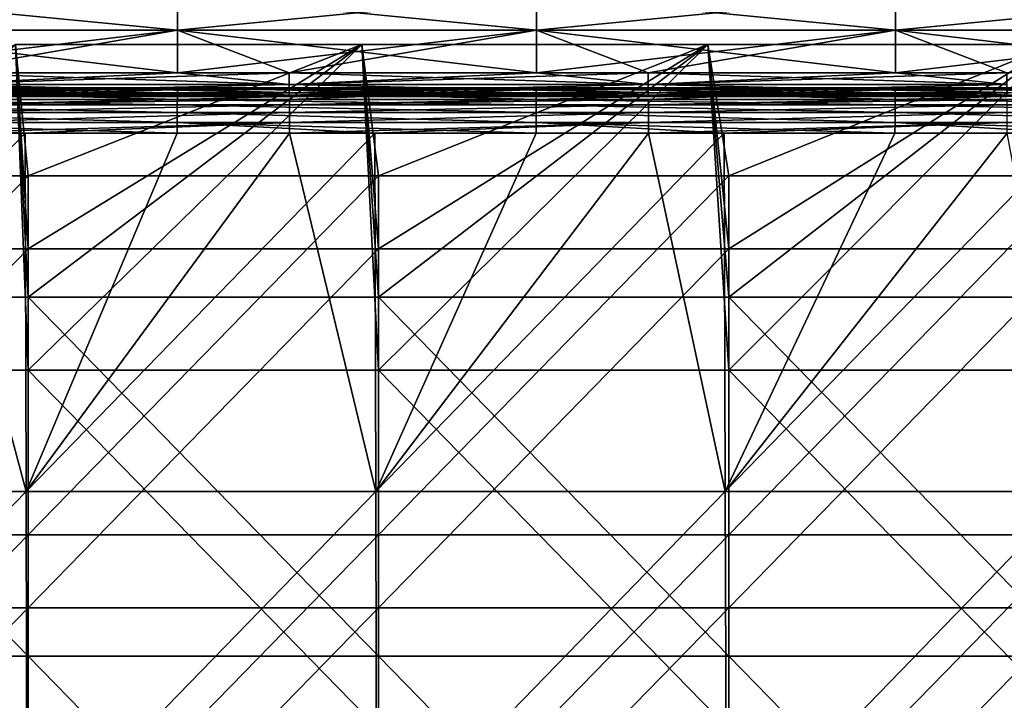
# Model space of a CAD drawing. Header units: millimetres. Extents: x -125 to 125, y -5 to 106.
# Tile 157 of 206: x 29 to 56, y 24 to 43. Entities that reach past the tile are written whole.
import ezdxf

# ---------------------------------------------------------------- set-up
doc = ezdxf.new("R2010")
doc.units = ezdxf.units.MM
doc.header["$LTSCALE"] = 65.185185
for name, color, linetype in [('107', 7, 'CONTINUOUS'), ('109', 7, 'CONTINUOUS'), ('110', 7, 'CONTINUOUS'), ('111', 7, 'CONTINUOUS'), ('112', 7, 'CONTINUOUS'), ('113', 7, 'CONTINUOUS'), ('114', 7, 'CONTINUOUS'), ('134', 7, 'CONTINUOUS'), ('135', 7, 'CONTINUOUS'), ('136', 7, 'CONTINUOUS'), ('244', 7, 'CONTINUOUS'), ('248', 7, 'CONTINUOUS'), ('250', 7, 'CONTINUOUS'), ('254', 7, 'CONTINUOUS'), ('275', 7, 'CONTINUOUS'), ('276', 7, 'CONTINUOUS')]:
    doc.layers.add(name, color=color, linetype=linetype)

msp = doc.modelspace()

# ---------------------------------------------------------------- linework, layer by layer
at = {"layer": '107', "linetype": 'CONTINUOUS'}
for points in [[(23.086, 40.128, -49.476), (23.088, 40.344, -49.271), (32.936, 40.128, -49.476), (23.086, 40.128, -49.476)], [(23.088, 40.344, -49.271), (23.09, 40.491, -49.011), (32.938, 40.344, -49.271), (23.088, 40.344, -49.271)], [(32.936, 40.128, -49.476), (23.088, 40.344, -49.271), (32.938, 40.344, -49.271), (32.936, 40.128, -49.476)], [(23.09, 40.491, -49.011), (32.94, 40.491, -49.011), (32.938, 40.344, -49.271), (23.09, 40.491, -49.011)], [(32.936, 40.128, -49.476), (32.938, 40.344, -49.271), (42.786, 40.128, -49.476), (32.936, 40.128, -49.476)], [(32.938, 40.344, -49.271), (32.94, 40.491, -49.011), (42.788, 40.344, -49.271), (32.938, 40.344, -49.271)], [(42.786, 40.128, -49.476), (32.938, 40.344, -49.271), (42.788, 40.344, -49.271), (42.786, 40.128, -49.476)], [(32.94, 40.491, -49.011), (42.79, 40.491, -49.011), (42.788, 40.344, -49.271), (32.94, 40.491, -49.011)], [(42.786, 40.128, -49.476), (42.788, 40.344, -49.271), (52.636, 40.128, -49.476), (42.786, 40.128, -49.476)], [(42.788, 40.344, -49.271), (42.79, 40.491, -49.011), (52.638, 40.344, -49.271), (42.788, 40.344, -49.271)], [(52.636, 40.128, -49.476), (42.788, 40.344, -49.271), (52.638, 40.344, -49.271), (52.636, 40.128, -49.476)], [(42.79, 40.491, -49.011), (52.64, 40.491, -49.011), (52.638, 40.344, -49.271), (42.79, 40.491, -49.011)], [(52.636, 40.128, -49.476), (52.638, 40.344, -49.271), (62.485, 40.128, -49.476), (52.636, 40.128, -49.476)], [(52.638, 40.344, -49.271), (52.64, 40.491, -49.011), (62.487, 40.344, -49.271), (52.638, 40.344, -49.271)], [(62.485, 40.128, -49.476), (52.638, 40.344, -49.271), (62.487, 40.344, -49.271), (62.485, 40.128, -49.476)], [(52.64, 40.491, -49.011), (62.489, 40.491, -49.011), (62.487, 40.344, -49.271), (52.64, 40.491, -49.011)], [(23.084, 39.86, -49.608), (23.086, 40.128, -49.476), (32.934, 39.86, -49.608), (23.084, 39.86, -49.608)], [(32.934, 39.86, -49.608), (23.086, 40.128, -49.476), (32.936, 40.128, -49.476), (32.934, 39.86, -49.608)], [(32.934, 39.86, -49.608), (32.936, 40.128, -49.476), (42.784, 39.86, -49.608), (32.934, 39.86, -49.608)], [(42.784, 39.86, -49.608), (32.936, 40.128, -49.476), (42.786, 40.128, -49.476), (42.784, 39.86, -49.608)], [(42.784, 39.86, -49.608), (42.786, 40.128, -49.476), (52.634, 39.86, -49.608), (42.784, 39.86, -49.608)], [(52.634, 39.86, -49.608), (42.786, 40.128, -49.476), (52.636, 40.128, -49.476), (52.634, 39.86, -49.608)], [(52.634, 39.86, -49.608), (52.636, 40.128, -49.476), (62.483, 39.86, -49.608), (52.634, 39.86, -49.608)], [(62.483, 39.86, -49.608), (52.636, 40.128, -49.476), (62.485, 40.128, -49.476), (62.483, 39.86, -49.608)], [(23.082, 39.565, -49.655), (23.084, 39.86, -49.608), (28.766, 39.565, -49.655), (23.082, 39.565, -49.655)], [(32.932, 39.565, -49.655), (23.084, 39.86, -49.608), (32.934, 39.86, -49.608), (32.932, 39.565, -49.655)], [(28.766, 39.565, -49.655), (23.084, 39.86, -49.608), (32.932, 39.565, -49.655), (28.766, 39.565, -49.655)], [(32.932, 39.565, -49.655), (32.934, 39.86, -49.608), (38.355, 39.565, -49.655), (32.932, 39.565, -49.655)], [(38.355, 39.565, -49.655), (32.934, 39.86, -49.608), (42.782, 39.565, -49.655), (38.355, 39.565, -49.655)], [(42.782, 39.565, -49.655), (32.934, 39.86, -49.608), (42.784, 39.86, -49.608), (42.782, 39.565, -49.655)], [(42.782, 39.565, -49.655), (42.784, 39.86, -49.608), (47.944, 39.565, -49.655), (42.782, 39.565, -49.655)], [(47.944, 39.565, -49.655), (42.784, 39.86, -49.608), (52.631, 39.565, -49.655), (47.944, 39.565, -49.655)], [(52.631, 39.565, -49.655), (42.784, 39.86, -49.608), (52.634, 39.86, -49.608), (52.631, 39.565, -49.655)], [(52.631, 39.565, -49.655), (52.634, 39.86, -49.608), (57.533, 39.565, -49.655), (52.631, 39.565, -49.655)], [(57.533, 39.565, -49.655), (52.634, 39.86, -49.608), (62.481, 39.565, -49.655), (57.533, 39.565, -49.655)], [(62.481, 39.565, -49.655), (52.634, 39.86, -49.608), (62.483, 39.86, -49.608), (62.481, 39.565, -49.655)]]:
    msp.add_3dface(points, dxfattribs=at)
at = {"layer": '109', "linetype": 'CONTINUOUS'}
for points in [[(19.191, 29.726, -49.741), (28.766, 39.565, -49.655), (28.786, 29.726, -49.741), (19.191, 29.726, -49.741)], [(23.082, 39.565, -49.655), (28.766, 39.565, -49.655), (19.191, 29.726, -49.741), (23.082, 39.565, -49.655)], [(28.766, 39.565, -49.655), (32.932, 39.565, -49.655), (28.786, 29.726, -49.741), (28.766, 39.565, -49.655)], [(28.786, 29.726, -49.741), (38.355, 39.565, -49.655), (38.382, 29.726, -49.741), (28.786, 29.726, -49.741)], [(32.932, 39.565, -49.655), (38.355, 39.565, -49.655), (28.786, 29.726, -49.741), (32.932, 39.565, -49.655)], [(38.355, 39.565, -49.655), (42.782, 39.565, -49.655), (38.382, 29.726, -49.741), (38.355, 39.565, -49.655)], [(38.382, 29.726, -49.741), (47.944, 39.565, -49.655), (47.977, 29.726, -49.741), (38.382, 29.726, -49.741)], [(42.782, 39.565, -49.655), (47.944, 39.565, -49.655), (38.382, 29.726, -49.741), (42.782, 39.565, -49.655)], [(47.944, 39.565, -49.655), (52.631, 39.565, -49.655), (47.977, 29.726, -49.741), (47.944, 39.565, -49.655)], [(47.977, 29.726, -49.741), (57.533, 39.565, -49.655), (57.573, 29.726, -49.741), (47.977, 29.726, -49.741)], [(52.631, 39.565, -49.655), (57.533, 39.565, -49.655), (47.977, 29.726, -49.741), (52.631, 39.565, -49.655)], [(19.191, 29.726, -49.741), (28.786, 29.726, -49.741), (19.204, 19.876, -49.827), (19.191, 29.726, -49.741)], [(28.786, 29.726, -49.741), (28.806, 19.876, -49.827), (19.204, 19.876, -49.827), (28.786, 29.726, -49.741)], [(28.786, 29.726, -49.741), (38.382, 29.726, -49.741), (28.806, 19.876, -49.827), (28.786, 29.726, -49.741)], [(38.382, 29.726, -49.741), (38.408, 19.876, -49.827), (28.806, 19.876, -49.827), (38.382, 29.726, -49.741)], [(38.382, 29.726, -49.741), (47.977, 29.726, -49.741), (38.408, 19.876, -49.827), (38.382, 29.726, -49.741)], [(47.977, 29.726, -49.741), (48.01, 19.876, -49.827), (38.408, 19.876, -49.827), (47.977, 29.726, -49.741)], [(47.977, 29.726, -49.741), (57.573, 29.726, -49.741), (48.01, 19.876, -49.827), (47.977, 29.726, -49.741)], [(57.573, 29.726, -49.741), (57.612, 19.876, -49.827), (48.01, 19.876, -49.827), (57.573, 29.726, -49.741)]]:
    msp.add_3dface(points, dxfattribs=at)
at = {"layer": '110', "linetype": 'CONTINUOUS'}
for points in [[(19.191, 29.726, 49.741), (28.786, 29.726, 49.741), (26.167, 39.565, 49.655), (19.191, 29.726, 49.741)], [(26.167, 39.565, 49.655), (28.786, 29.726, 49.741), (28.766, 39.565, 49.655), (26.167, 39.565, 49.655)], [(28.766, 39.565, 49.655), (28.786, 29.726, 49.741), (36.017, 39.565, 49.655), (28.766, 39.565, 49.655)], [(28.786, 29.726, 49.741), (38.382, 29.726, 49.741), (36.017, 39.565, 49.655), (28.786, 29.726, 49.741)], [(36.017, 39.565, 49.655), (38.382, 29.726, 49.741), (38.355, 39.565, 49.655), (36.017, 39.565, 49.655)], [(38.355, 39.565, 49.655), (38.382, 29.726, 49.741), (45.866, 39.565, 49.655), (38.355, 39.565, 49.655)], [(38.382, 29.726, 49.741), (47.977, 29.726, 49.741), (45.866, 39.565, 49.655), (38.382, 29.726, 49.741)], [(45.866, 39.565, 49.655), (47.977, 29.726, 49.741), (47.944, 39.565, 49.655), (45.866, 39.565, 49.655)], [(47.944, 39.565, 49.655), (47.977, 29.726, 49.741), (55.716, 39.565, 49.655), (47.944, 39.565, 49.655)], [(47.977, 29.726, 49.741), (57.573, 29.726, 49.741), (55.716, 39.565, 49.655), (47.977, 29.726, 49.741)], [(28.786, 29.726, 49.741), (19.191, 29.726, 49.741), (19.204, 19.876, 49.827), (28.786, 29.726, 49.741)], [(28.786, 29.726, 49.741), (19.204, 19.876, 49.827), (28.806, 19.876, 49.827), (28.786, 29.726, 49.741)], [(38.382, 29.726, 49.741), (28.786, 29.726, 49.741), (28.806, 19.876, 49.827), (38.382, 29.726, 49.741)], [(38.382, 29.726, 49.741), (28.806, 19.876, 49.827), (38.408, 19.876, 49.827), (38.382, 29.726, 49.741)], [(47.977, 29.726, 49.741), (38.382, 29.726, 49.741), (38.408, 19.876, 49.827), (47.977, 29.726, 49.741)], [(47.977, 29.726, 49.741), (38.408, 19.876, 49.827), (48.01, 19.876, 49.827), (47.977, 29.726, 49.741)], [(57.573, 29.726, 49.741), (47.977, 29.726, 49.741), (48.01, 19.876, 49.827), (57.573, 29.726, 49.741)], [(57.573, 29.726, 49.741), (48.01, 19.876, 49.827), (57.612, 19.876, 49.827), (57.573, 29.726, 49.741)]]:
    msp.add_3dface(points, dxfattribs=at)
at = {"layer": '111', "linetype": 'CONTINUOUS'}
for points in [[(26.167, 40.344, 49.271), (32.94, 40.491, 49.011), (26.167, 40.491, 49.011), (26.167, 40.344, 49.271)], [(36.017, 40.491, 49.011), (32.94, 40.491, 49.011), (26.167, 40.344, 49.271), (36.017, 40.491, 49.011)], [(36.017, 40.344, 49.271), (36.017, 40.491, 49.011), (26.167, 40.344, 49.271), (36.017, 40.344, 49.271)], [(26.167, 40.128, 49.476), (36.017, 40.344, 49.271), (26.167, 40.344, 49.271), (26.167, 40.128, 49.476)], [(36.017, 40.128, 49.476), (36.017, 40.344, 49.271), (26.167, 40.128, 49.476), (36.017, 40.128, 49.476)], [(36.017, 40.344, 49.271), (42.79, 40.491, 49.011), (36.017, 40.491, 49.011), (36.017, 40.344, 49.271)], [(45.866, 40.491, 49.011), (42.79, 40.491, 49.011), (36.017, 40.344, 49.271), (45.866, 40.491, 49.011)], [(45.866, 40.344, 49.271), (45.866, 40.491, 49.011), (36.017, 40.344, 49.271), (45.866, 40.344, 49.271)], [(36.017, 40.128, 49.476), (45.866, 40.344, 49.271), (36.017, 40.344, 49.271), (36.017, 40.128, 49.476)], [(45.866, 40.128, 49.476), (45.866, 40.344, 49.271), (36.017, 40.128, 49.476), (45.866, 40.128, 49.476)], [(45.866, 40.344, 49.271), (52.64, 40.491, 49.011), (45.866, 40.491, 49.011), (45.866, 40.344, 49.271)], [(55.716, 40.491, 49.011), (52.64, 40.491, 49.011), (45.866, 40.344, 49.271), (55.716, 40.491, 49.011)], [(55.716, 40.344, 49.271), (55.716, 40.491, 49.011), (45.866, 40.344, 49.271), (55.716, 40.344, 49.271)], [(45.866, 40.128, 49.476), (55.716, 40.344, 49.271), (45.866, 40.344, 49.271), (45.866, 40.128, 49.476)], [(55.716, 40.128, 49.476), (55.716, 40.344, 49.271), (45.866, 40.128, 49.476), (55.716, 40.128, 49.476)], [(36.017, 39.86, 49.608), (36.017, 40.128, 49.476), (26.167, 39.86, 49.608), (36.017, 39.86, 49.608)], [(26.167, 39.86, 49.608), (36.017, 40.128, 49.476), (26.167, 40.128, 49.476), (26.167, 39.86, 49.608)], [(45.866, 39.86, 49.608), (45.866, 40.128, 49.476), (36.017, 39.86, 49.608), (45.866, 39.86, 49.608)], [(36.017, 39.86, 49.608), (45.866, 40.128, 49.476), (36.017, 40.128, 49.476), (36.017, 39.86, 49.608)], [(45.866, 39.86, 49.608), (55.716, 40.128, 49.476), (45.866, 40.128, 49.476), (45.866, 39.86, 49.608)], [(55.716, 39.86, 49.608), (55.716, 40.128, 49.476), (45.866, 39.86, 49.608), (55.716, 39.86, 49.608)], [(26.167, 39.565, 49.655), (28.766, 39.565, 49.655), (36.017, 39.86, 49.608), (26.167, 39.565, 49.655)], [(26.167, 39.565, 49.655), (36.017, 39.86, 49.608), (26.167, 39.86, 49.608), (26.167, 39.565, 49.655)], [(28.766, 39.565, 49.655), (36.017, 39.565, 49.655), (36.017, 39.86, 49.608), (28.766, 39.565, 49.655)], [(36.017, 39.565, 49.655), (38.355, 39.565, 49.655), (45.866, 39.86, 49.608), (36.017, 39.565, 49.655)], [(36.017, 39.565, 49.655), (45.866, 39.86, 49.608), (36.017, 39.86, 49.608), (36.017, 39.565, 49.655)], [(38.355, 39.565, 49.655), (45.866, 39.565, 49.655), (45.866, 39.86, 49.608), (38.355, 39.565, 49.655)], [(45.866, 39.565, 49.655), (47.944, 39.565, 49.655), (55.716, 39.86, 49.608), (45.866, 39.565, 49.655)], [(45.866, 39.565, 49.655), (55.716, 39.86, 49.608), (45.866, 39.86, 49.608), (45.866, 39.565, 49.655)], [(47.944, 39.565, 49.655), (55.716, 39.565, 49.655), (55.716, 39.86, 49.608), (47.944, 39.565, 49.655)]]:
    msp.add_3dface(points, dxfattribs=at)
at = {"layer": '112', "linetype": 'CONTINUOUS'}
for points in [[(23.09, 40.805, 46.867), (32.94, 40.608, 45.796), (26.158, 40.608, 45.796), (23.09, 40.805, 46.867)], [(23.09, 40.766, 47.956), (32.94, 40.805, 46.867), (23.09, 40.805, 46.867), (23.09, 40.766, 47.956)], [(32.94, 40.805, 46.867), (32.94, 40.608, 45.796), (23.09, 40.805, 46.867), (32.94, 40.805, 46.867)], [(32.94, 40.766, 47.956), (32.94, 40.805, 46.867), (23.09, 40.766, 47.956), (32.94, 40.766, 47.956)], [(42.79, 40.805, 46.867), (42.79, 40.608, 45.796), (32.94, 40.805, 46.867), (42.79, 40.805, 46.867)], [(32.94, 40.766, 47.956), (42.79, 40.805, 46.867), (32.94, 40.805, 46.867), (32.94, 40.766, 47.956)], [(32.94, 40.805, 46.867), (42.79, 40.608, 45.796), (36.008, 40.608, 45.796), (32.94, 40.805, 46.867)], [(32.94, 40.608, 45.796), (32.94, 40.805, 46.867), (36.008, 40.608, 45.796), (32.94, 40.608, 45.796)], [(42.79, 40.766, 47.956), (42.79, 40.805, 46.867), (32.94, 40.766, 47.956), (42.79, 40.766, 47.956)], [(42.79, 40.608, 45.796), (42.79, 40.805, 46.867), (45.858, 40.608, 45.796), (42.79, 40.608, 45.796)], [(52.64, 40.766, 47.956), (52.64, 40.805, 46.867), (42.79, 40.766, 47.956), (52.64, 40.766, 47.956)], [(42.79, 40.805, 46.867), (52.64, 40.608, 45.796), (45.858, 40.608, 45.796), (42.79, 40.805, 46.867)], [(42.79, 40.766, 47.956), (52.64, 40.805, 46.867), (42.79, 40.805, 46.867), (42.79, 40.766, 47.956)], [(52.64, 40.805, 46.867), (52.64, 40.608, 45.796), (42.79, 40.805, 46.867), (52.64, 40.805, 46.867)], [(52.64, 40.805, 46.867), (62.489, 40.608, 45.796), (55.707, 40.608, 45.796), (52.64, 40.805, 46.867)], [(52.64, 40.766, 47.956), (62.489, 40.805, 46.867), (52.64, 40.805, 46.867), (52.64, 40.766, 47.956)], [(62.489, 40.805, 46.867), (62.489, 40.608, 45.796), (52.64, 40.805, 46.867), (62.489, 40.805, 46.867)], [(62.489, 40.766, 47.956), (62.489, 40.805, 46.867), (52.64, 40.766, 47.956), (62.489, 40.766, 47.956)], [(52.64, 40.608, 45.796), (52.64, 40.805, 46.867), (55.707, 40.608, 45.796), (52.64, 40.608, 45.796)], [(23.09, 40.491, 49.011), (32.94, 40.766, 47.956), (23.09, 40.766, 47.956), (23.09, 40.491, 49.011)], [(23.09, 40.491, 49.011), (26.167, 40.491, 49.011), (32.94, 40.766, 47.956), (23.09, 40.491, 49.011)], [(26.167, 40.491, 49.011), (32.94, 40.491, 49.011), (32.94, 40.766, 47.956), (26.167, 40.491, 49.011)], [(32.94, 40.491, 49.011), (36.017, 40.491, 49.011), (42.79, 40.766, 47.956), (32.94, 40.491, 49.011)], [(32.94, 40.491, 49.011), (42.79, 40.766, 47.956), (32.94, 40.766, 47.956), (32.94, 40.491, 49.011)], [(36.017, 40.491, 49.011), (42.79, 40.491, 49.011), (42.79, 40.766, 47.956), (36.017, 40.491, 49.011)], [(42.79, 40.491, 49.011), (52.64, 40.766, 47.956), (42.79, 40.766, 47.956), (42.79, 40.491, 49.011)], [(42.79, 40.491, 49.011), (45.866, 40.491, 49.011), (52.64, 40.766, 47.956), (42.79, 40.491, 49.011)], [(45.866, 40.491, 49.011), (52.64, 40.491, 49.011), (52.64, 40.766, 47.956), (45.866, 40.491, 49.011)], [(52.64, 40.491, 49.011), (55.716, 40.491, 49.011), (62.489, 40.766, 47.956), (52.64, 40.491, 49.011)], [(52.64, 40.491, 49.011), (62.489, 40.766, 47.956), (52.64, 40.766, 47.956), (52.64, 40.491, 49.011)]]:
    msp.add_3dface(points, dxfattribs=at)
at = {"layer": '113', "linetype": 'CONTINUOUS'}
for points in [[(36.008, 40.898, 44.764), (36.008, 41.219, 44.571), (26.158, 40.898, 44.764), (36.008, 40.898, 44.764)], [(36.008, 41.219, 44.571), (32.946, 41.219, 44.571), (26.158, 40.898, 44.764), (36.008, 41.219, 44.571)], [(26.158, 40.898, 44.764), (32.946, 41.219, 44.571), (26.158, 41.219, 44.571), (26.158, 40.898, 44.764)], [(45.858, 40.898, 44.764), (45.858, 41.219, 44.571), (36.008, 40.898, 44.764), (45.858, 40.898, 44.764)], [(45.858, 41.219, 44.571), (42.796, 41.219, 44.571), (36.008, 40.898, 44.764), (45.858, 41.219, 44.571)], [(36.008, 40.898, 44.764), (42.796, 41.219, 44.571), (36.008, 41.219, 44.571), (36.008, 40.898, 44.764)], [(45.858, 40.898, 44.764), (52.646, 41.219, 44.571), (45.858, 41.219, 44.571), (45.858, 40.898, 44.764)], [(55.707, 40.898, 44.764), (55.707, 41.219, 44.571), (45.858, 40.898, 44.764), (55.707, 40.898, 44.764)], [(55.707, 41.219, 44.571), (52.646, 41.219, 44.571), (45.858, 40.898, 44.764), (55.707, 41.219, 44.571)], [(36.008, 40.671, 45.062), (36.008, 40.898, 44.764), (26.158, 40.671, 45.062), (36.008, 40.671, 45.062)], [(26.158, 40.671, 45.062), (36.008, 40.898, 44.764), (26.158, 40.898, 44.764), (26.158, 40.671, 45.062)], [(45.858, 40.671, 45.062), (45.858, 40.898, 44.764), (36.008, 40.671, 45.062), (45.858, 40.671, 45.062)], [(36.008, 40.671, 45.062), (45.858, 40.898, 44.764), (36.008, 40.898, 44.764), (36.008, 40.671, 45.062)], [(55.707, 40.671, 45.062), (55.707, 40.898, 44.764), (45.858, 40.671, 45.062), (55.707, 40.671, 45.062)], [(45.858, 40.671, 45.062), (55.707, 40.898, 44.764), (45.858, 40.898, 44.764), (45.858, 40.671, 45.062)], [(36.008, 40.57, 45.423), (36.008, 40.671, 45.062), (26.158, 40.57, 45.423), (36.008, 40.57, 45.423)], [(26.158, 40.57, 45.423), (36.008, 40.671, 45.062), (26.158, 40.671, 45.062), (26.158, 40.57, 45.423)], [(26.158, 40.608, 45.796), (32.94, 40.608, 45.796), (36.008, 40.57, 45.423), (26.158, 40.608, 45.796)], [(26.158, 40.608, 45.796), (36.008, 40.57, 45.423), (26.158, 40.57, 45.423), (26.158, 40.608, 45.796)], [(32.94, 40.608, 45.796), (36.008, 40.608, 45.796), (36.008, 40.57, 45.423), (32.94, 40.608, 45.796)], [(45.858, 40.57, 45.423), (45.858, 40.671, 45.062), (36.008, 40.57, 45.423), (45.858, 40.57, 45.423)], [(36.008, 40.57, 45.423), (45.858, 40.671, 45.062), (36.008, 40.671, 45.062), (36.008, 40.57, 45.423)], [(36.008, 40.608, 45.796), (42.79, 40.608, 45.796), (45.858, 40.57, 45.423), (36.008, 40.608, 45.796)], [(36.008, 40.608, 45.796), (45.858, 40.57, 45.423), (36.008, 40.57, 45.423), (36.008, 40.608, 45.796)], [(42.79, 40.608, 45.796), (45.858, 40.608, 45.796), (45.858, 40.57, 45.423), (42.79, 40.608, 45.796)], [(55.707, 40.57, 45.423), (55.707, 40.671, 45.062), (45.858, 40.57, 45.423), (55.707, 40.57, 45.423)], [(45.858, 40.57, 45.423), (55.707, 40.671, 45.062), (45.858, 40.671, 45.062), (45.858, 40.57, 45.423)], [(45.858, 40.608, 45.796), (52.64, 40.608, 45.796), (55.707, 40.57, 45.423), (45.858, 40.608, 45.796)], [(45.858, 40.608, 45.796), (55.707, 40.57, 45.423), (45.858, 40.57, 45.423), (45.858, 40.608, 45.796)], [(52.64, 40.608, 45.796), (55.707, 40.608, 45.796), (55.707, 40.57, 45.423), (52.64, 40.608, 45.796)]]:
    msp.add_3dface(points, dxfattribs=at)
at = {"layer": '114', "linetype": 'CONTINUOUS'}
for points in [[(23.097, 42.388, 43.952), (32.946, 43.354, 43.048), (23.097, 43.354, 43.048), (23.097, 42.388, 43.952)], [(32.946, 42.388, 43.952), (32.946, 43.354, 43.048), (23.097, 42.388, 43.952), (32.946, 42.388, 43.952)], [(32.946, 42.388, 43.952), (42.796, 43.354, 43.048), (32.946, 43.354, 43.048), (32.946, 42.388, 43.952)], [(42.796, 42.388, 43.952), (42.796, 43.354, 43.048), (32.946, 42.388, 43.952), (42.796, 42.388, 43.952)], [(52.646, 42.388, 43.952), (52.646, 43.354, 43.048), (42.796, 42.388, 43.952), (52.646, 42.388, 43.952)], [(42.796, 42.388, 43.952), (52.646, 43.354, 43.048), (42.796, 43.354, 43.048), (42.796, 42.388, 43.952)], [(52.646, 42.388, 43.952), (62.496, 43.354, 43.048), (52.646, 43.354, 43.048), (52.646, 42.388, 43.952)], [(62.496, 42.388, 43.952), (62.496, 43.354, 43.048), (52.646, 42.388, 43.952), (62.496, 42.388, 43.952)], [(23.097, 41.219, 44.571), (26.158, 41.219, 44.571), (32.946, 42.388, 43.952), (23.097, 41.219, 44.571)], [(23.097, 41.219, 44.571), (32.946, 42.388, 43.952), (23.097, 42.388, 43.952), (23.097, 41.219, 44.571)], [(26.158, 41.219, 44.571), (32.946, 41.219, 44.571), (32.946, 42.388, 43.952), (26.158, 41.219, 44.571)], [(32.946, 41.219, 44.571), (36.008, 41.219, 44.571), (42.796, 42.388, 43.952), (32.946, 41.219, 44.571)], [(32.946, 41.219, 44.571), (42.796, 42.388, 43.952), (32.946, 42.388, 43.952), (32.946, 41.219, 44.571)], [(36.008, 41.219, 44.571), (42.796, 41.219, 44.571), (42.796, 42.388, 43.952), (36.008, 41.219, 44.571)], [(42.796, 41.219, 44.571), (45.858, 41.219, 44.571), (52.646, 42.388, 43.952), (42.796, 41.219, 44.571)], [(42.796, 41.219, 44.571), (52.646, 42.388, 43.952), (42.796, 42.388, 43.952), (42.796, 41.219, 44.571)], [(45.858, 41.219, 44.571), (52.646, 41.219, 44.571), (52.646, 42.388, 43.952), (45.858, 41.219, 44.571)], [(52.646, 41.219, 44.571), (55.707, 41.219, 44.571), (62.496, 42.388, 43.952), (52.646, 41.219, 44.571)], [(52.646, 41.219, 44.571), (62.496, 42.388, 43.952), (52.646, 42.388, 43.952), (52.646, 41.219, 44.571)]]:
    msp.add_3dface(points, dxfattribs=at)
at = {"layer": '134', "linetype": 'CONTINUOUS'}
for points in [[(23.097, 43.354, -43.048), (32.946, 42.388, -43.952), (23.097, 42.388, -43.952), (23.097, 43.354, -43.048)], [(32.946, 43.354, -43.048), (32.946, 42.388, -43.952), (23.097, 43.354, -43.048), (32.946, 43.354, -43.048)], [(42.796, 43.354, -43.048), (42.796, 42.388, -43.952), (32.946, 43.354, -43.048), (42.796, 43.354, -43.048)], [(32.946, 43.354, -43.048), (42.796, 42.388, -43.952), (32.946, 42.388, -43.952), (32.946, 43.354, -43.048)], [(52.646, 43.354, -43.048), (52.646, 42.388, -43.952), (42.796, 43.354, -43.048), (52.646, 43.354, -43.048)], [(42.796, 43.354, -43.048), (52.646, 42.388, -43.952), (42.796, 42.388, -43.952), (42.796, 43.354, -43.048)], [(52.646, 43.354, -43.048), (62.496, 42.388, -43.952), (52.646, 42.388, -43.952), (52.646, 43.354, -43.048)], [(62.496, 43.354, -43.048), (62.496, 42.388, -43.952), (52.646, 43.354, -43.048), (62.496, 43.354, -43.048)], [(32.946, 42.388, -43.952), (32.946, 41.219, -44.571), (23.097, 42.388, -43.952), (32.946, 42.388, -43.952)], [(32.946, 41.219, -44.571), (26.158, 41.219, -44.571), (23.097, 42.388, -43.952), (32.946, 41.219, -44.571)], [(42.796, 42.388, -43.952), (42.796, 41.219, -44.571), (32.946, 42.388, -43.952), (42.796, 42.388, -43.952)], [(42.796, 41.219, -44.571), (36.008, 41.219, -44.571), (32.946, 42.388, -43.952), (42.796, 41.219, -44.571)], [(32.946, 42.388, -43.952), (36.008, 41.219, -44.571), (32.946, 41.219, -44.571), (32.946, 42.388, -43.952)], [(42.796, 42.388, -43.952), (45.858, 41.219, -44.571), (42.796, 41.219, -44.571), (42.796, 42.388, -43.952)], [(52.646, 41.219, -44.571), (45.858, 41.219, -44.571), (42.796, 42.388, -43.952), (52.646, 41.219, -44.571)], [(52.646, 42.388, -43.952), (52.646, 41.219, -44.571), (42.796, 42.388, -43.952), (52.646, 42.388, -43.952)], [(52.646, 42.388, -43.952), (55.707, 41.219, -44.571), (52.646, 41.219, -44.571), (52.646, 42.388, -43.952)], [(62.496, 41.219, -44.571), (55.707, 41.219, -44.571), (52.646, 42.388, -43.952), (62.496, 41.219, -44.571)], [(62.496, 42.388, -43.952), (62.496, 41.219, -44.571), (52.646, 42.388, -43.952), (62.496, 42.388, -43.952)]]:
    msp.add_3dface(points, dxfattribs=at)
at = {"layer": '135', "linetype": 'CONTINUOUS'}
for points in [[(26.158, 41.219, -44.571), (36.008, 40.898, -44.764), (26.158, 40.898, -44.764), (26.158, 41.219, -44.571)], [(26.158, 41.219, -44.571), (32.946, 41.219, -44.571), (36.008, 40.898, -44.764), (26.158, 41.219, -44.571)], [(32.946, 41.219, -44.571), (36.008, 41.219, -44.571), (36.008, 40.898, -44.764), (32.946, 41.219, -44.571)], [(36.008, 41.219, -44.571), (45.858, 40.898, -44.764), (36.008, 40.898, -44.764), (36.008, 41.219, -44.571)], [(36.008, 41.219, -44.571), (42.796, 41.219, -44.571), (45.858, 40.898, -44.764), (36.008, 41.219, -44.571)], [(42.796, 41.219, -44.571), (45.858, 41.219, -44.571), (45.858, 40.898, -44.764), (42.796, 41.219, -44.571)], [(45.858, 41.219, -44.571), (55.707, 40.898, -44.764), (45.858, 40.898, -44.764), (45.858, 41.219, -44.571)], [(45.858, 41.219, -44.571), (52.646, 41.219, -44.571), (55.707, 40.898, -44.764), (45.858, 41.219, -44.571)], [(52.646, 41.219, -44.571), (55.707, 41.219, -44.571), (55.707, 40.898, -44.764), (52.646, 41.219, -44.571)], [(36.008, 40.898, -44.764), (36.008, 40.671, -45.062), (26.158, 40.898, -44.764), (36.008, 40.898, -44.764)], [(26.158, 40.898, -44.764), (36.008, 40.671, -45.062), (26.158, 40.671, -45.062), (26.158, 40.898, -44.764)], [(36.008, 40.898, -44.764), (45.858, 40.671, -45.062), (36.008, 40.671, -45.062), (36.008, 40.898, -44.764)], [(45.858, 40.898, -44.764), (45.858, 40.671, -45.062), (36.008, 40.898, -44.764), (45.858, 40.898, -44.764)], [(55.707, 40.898, -44.764), (55.707, 40.671, -45.062), (45.858, 40.898, -44.764), (55.707, 40.898, -44.764)], [(45.858, 40.898, -44.764), (55.707, 40.671, -45.062), (45.858, 40.671, -45.062), (45.858, 40.898, -44.764)], [(36.008, 40.671, -45.062), (36.008, 40.57, -45.423), (26.158, 40.671, -45.062), (36.008, 40.671, -45.062)], [(26.158, 40.671, -45.062), (36.008, 40.57, -45.423), (26.158, 40.57, -45.423), (26.158, 40.671, -45.062)], [(36.008, 40.57, -45.423), (36.008, 40.608, -45.796), (26.158, 40.57, -45.423), (36.008, 40.57, -45.423)], [(36.008, 40.608, -45.796), (32.94, 40.608, -45.796), (26.158, 40.57, -45.423), (36.008, 40.608, -45.796)], [(26.158, 40.57, -45.423), (32.94, 40.608, -45.796), (26.158, 40.608, -45.796), (26.158, 40.57, -45.423)], [(36.008, 40.671, -45.062), (45.858, 40.57, -45.423), (36.008, 40.57, -45.423), (36.008, 40.671, -45.062)], [(45.858, 40.671, -45.062), (45.858, 40.57, -45.423), (36.008, 40.671, -45.062), (45.858, 40.671, -45.062)], [(45.858, 40.608, -45.796), (42.79, 40.608, -45.796), (36.008, 40.57, -45.423), (45.858, 40.608, -45.796)], [(45.858, 40.57, -45.423), (45.858, 40.608, -45.796), (36.008, 40.57, -45.423), (45.858, 40.57, -45.423)], [(36.008, 40.57, -45.423), (42.79, 40.608, -45.796), (36.008, 40.608, -45.796), (36.008, 40.57, -45.423)], [(45.858, 40.671, -45.062), (55.707, 40.57, -45.423), (45.858, 40.57, -45.423), (45.858, 40.671, -45.062)], [(55.707, 40.671, -45.062), (55.707, 40.57, -45.423), (45.858, 40.671, -45.062), (55.707, 40.671, -45.062)], [(45.858, 40.57, -45.423), (52.64, 40.608, -45.796), (45.858, 40.608, -45.796), (45.858, 40.57, -45.423)], [(55.707, 40.608, -45.796), (52.64, 40.608, -45.796), (45.858, 40.57, -45.423), (55.707, 40.608, -45.796)], [(55.707, 40.57, -45.423), (55.707, 40.608, -45.796), (45.858, 40.57, -45.423), (55.707, 40.57, -45.423)]]:
    msp.add_3dface(points, dxfattribs=at)
at = {"layer": '136', "linetype": 'CONTINUOUS'}
for points in [[(32.94, 40.766, -47.956), (23.09, 40.805, -46.867), (32.94, 40.805, -46.867), (32.94, 40.766, -47.956)], [(23.09, 40.766, -47.956), (23.09, 40.805, -46.867), (32.94, 40.766, -47.956), (23.09, 40.766, -47.956)], [(23.09, 40.805, -46.867), (23.09, 40.608, -45.796), (32.94, 40.805, -46.867), (23.09, 40.805, -46.867)], [(23.09, 40.608, -45.796), (26.158, 40.608, -45.796), (32.94, 40.805, -46.867), (23.09, 40.608, -45.796)], [(26.158, 40.608, -45.796), (32.94, 40.608, -45.796), (32.94, 40.805, -46.867), (26.158, 40.608, -45.796)], [(32.94, 40.608, -45.796), (36.008, 40.608, -45.796), (42.79, 40.805, -46.867), (32.94, 40.608, -45.796)], [(32.94, 40.805, -46.867), (32.94, 40.608, -45.796), (42.79, 40.805, -46.867), (32.94, 40.805, -46.867)], [(42.79, 40.766, -47.956), (32.94, 40.805, -46.867), (42.79, 40.805, -46.867), (42.79, 40.766, -47.956)], [(32.94, 40.766, -47.956), (32.94, 40.805, -46.867), (42.79, 40.766, -47.956), (32.94, 40.766, -47.956)], [(36.008, 40.608, -45.796), (42.79, 40.608, -45.796), (42.79, 40.805, -46.867), (36.008, 40.608, -45.796)], [(42.79, 40.805, -46.867), (42.79, 40.608, -45.796), (52.64, 40.805, -46.867), (42.79, 40.805, -46.867)], [(52.64, 40.766, -47.956), (42.79, 40.805, -46.867), (52.64, 40.805, -46.867), (52.64, 40.766, -47.956)], [(42.79, 40.766, -47.956), (42.79, 40.805, -46.867), (52.64, 40.766, -47.956), (42.79, 40.766, -47.956)], [(42.79, 40.608, -45.796), (45.858, 40.608, -45.796), (52.64, 40.805, -46.867), (42.79, 40.608, -45.796)], [(45.858, 40.608, -45.796), (52.64, 40.608, -45.796), (52.64, 40.805, -46.867), (45.858, 40.608, -45.796)], [(62.489, 40.766, -47.956), (52.64, 40.805, -46.867), (62.489, 40.805, -46.867), (62.489, 40.766, -47.956)], [(52.64, 40.766, -47.956), (52.64, 40.805, -46.867), (62.489, 40.766, -47.956), (52.64, 40.766, -47.956)], [(52.64, 40.805, -46.867), (52.64, 40.608, -45.796), (62.489, 40.805, -46.867), (52.64, 40.805, -46.867)], [(52.64, 40.608, -45.796), (55.707, 40.608, -45.796), (62.489, 40.805, -46.867), (52.64, 40.608, -45.796)], [(32.94, 40.491, -49.011), (23.09, 40.766, -47.956), (32.94, 40.766, -47.956), (32.94, 40.491, -49.011)], [(32.94, 40.491, -49.011), (23.09, 40.491, -49.011), (23.09, 40.766, -47.956), (32.94, 40.491, -49.011)], [(42.79, 40.491, -49.011), (32.94, 40.766, -47.956), (42.79, 40.766, -47.956), (42.79, 40.491, -49.011)], [(42.79, 40.491, -49.011), (32.94, 40.491, -49.011), (32.94, 40.766, -47.956), (42.79, 40.491, -49.011)], [(52.64, 40.491, -49.011), (42.79, 40.766, -47.956), (52.64, 40.766, -47.956), (52.64, 40.491, -49.011)], [(52.64, 40.491, -49.011), (42.79, 40.491, -49.011), (42.79, 40.766, -47.956), (52.64, 40.491, -49.011)], [(62.489, 40.491, -49.011), (52.64, 40.491, -49.011), (52.64, 40.766, -47.956), (62.489, 40.491, -49.011)], [(62.489, 40.491, -49.011), (52.64, 40.766, -47.956), (62.489, 40.766, -47.956), (62.489, 40.491, -49.011)]]:
    msp.add_3dface(points, dxfattribs=at)
at = {"layer": '244', "linetype": 'CONTINUOUS'}
for points in [[(28.846, 36.389, -55.5), (19.231, 36.389, -55.5), (28.5, 42, -55.5), (28.846, 36.389, -55.5)], [(38, 42, -55.5), (28.846, 36.389, -55.5), (28.5, 42, -55.5), (38, 42, -55.5)], [(38.462, 36.389, -55.5), (28.846, 36.389, -55.5), (38, 42, -55.5), (38.462, 36.389, -55.5)], [(47.5, 42, -55.5), (38.462, 36.389, -55.5), (38, 42, -55.5), (47.5, 42, -55.5)], [(48.077, 36.389, -55.5), (38.462, 36.389, -55.5), (47.5, 42, -55.5), (48.077, 36.389, -55.5)], [(57, 42, -55.5), (48.077, 36.389, -55.5), (47.5, 42, -55.5), (57, 42, -55.5)], [(57.692, 36.389, -55.5), (48.077, 36.389, -55.5), (57, 42, -55.5), (57.692, 36.389, -55.5)], [(19.231, 26.54, -55.5), (28.846, 36.389, -55.5), (28.846, 26.54, -55.5), (19.231, 26.54, -55.5)], [(19.231, 36.389, -55.5), (28.846, 36.389, -55.5), (19.231, 26.54, -55.5), (19.231, 36.389, -55.5)], [(28.846, 36.389, -55.5), (38.462, 36.389, -55.5), (28.846, 26.54, -55.5), (28.846, 36.389, -55.5)], [(28.846, 26.54, -55.5), (38.462, 36.389, -55.5), (38.462, 26.54, -55.5), (28.846, 26.54, -55.5)], [(38.462, 36.389, -55.5), (48.077, 36.389, -55.5), (38.462, 26.54, -55.5), (38.462, 36.389, -55.5)], [(38.462, 26.54, -55.5), (48.077, 36.389, -55.5), (48.077, 26.54, -55.5), (38.462, 26.54, -55.5)], [(48.077, 26.54, -55.5), (57.692, 36.389, -55.5), (57.692, 26.54, -55.5), (48.077, 26.54, -55.5)], [(48.077, 36.389, -55.5), (57.692, 36.389, -55.5), (48.077, 26.54, -55.5), (48.077, 36.389, -55.5)], [(19.231, 26.54, -55.5), (28.846, 26.54, -55.5), (19.231, 16.69, -55.5), (19.231, 26.54, -55.5)], [(19.231, 16.69, -55.5), (28.846, 26.54, -55.5), (28.846, 16.69, -55.5), (19.231, 16.69, -55.5)], [(28.846, 26.54, -55.5), (38.462, 26.54, -55.5), (28.846, 16.69, -55.5), (28.846, 26.54, -55.5)], [(28.846, 16.69, -55.5), (38.462, 26.54, -55.5), (38.462, 16.69, -55.5), (28.846, 16.69, -55.5)], [(38.462, 26.54, -55.5), (48.077, 26.54, -55.5), (38.462, 16.69, -55.5), (38.462, 26.54, -55.5)], [(38.462, 16.69, -55.5), (48.077, 26.54, -55.5), (48.077, 16.69, -55.5), (38.462, 16.69, -55.5)], [(48.077, 26.54, -55.5), (57.692, 26.54, -55.5), (48.077, 16.69, -55.5), (48.077, 26.54, -55.5)], [(48.077, 16.69, -55.5), (57.692, 26.54, -55.5), (57.692, 16.69, -55.5), (48.077, 16.69, -55.5)]]:
    msp.add_3dface(points, dxfattribs=at)
at = {"layer": '248', "linetype": 'CONTINUOUS'}
for points in [[(19.231, 35.061, 55.5), (28.846, 35.061, 55.5), (28.5, 42, 55.5), (19.231, 35.061, 55.5)], [(28.5, 42, 55.5), (28.846, 35.061, 55.5), (38, 42, 55.5), (28.5, 42, 55.5)], [(28.846, 35.061, 55.5), (38.462, 35.061, 55.5), (38, 42, 55.5), (28.846, 35.061, 55.5)], [(38, 42, 55.5), (38.462, 35.061, 55.5), (47.5, 42, 55.5), (38, 42, 55.5)], [(38.462, 35.061, 55.5), (48.077, 35.061, 55.5), (47.5, 42, 55.5), (38.462, 35.061, 55.5)], [(47.5, 42, 55.5), (48.077, 35.061, 55.5), (57, 42, 55.5), (47.5, 42, 55.5)], [(48.077, 35.061, 55.5), (57.692, 35.061, 55.5), (57, 42, 55.5), (48.077, 35.061, 55.5)], [(19.231, 35.061, 55.5), (28.846, 25.212, 55.5), (28.846, 35.061, 55.5), (19.231, 35.061, 55.5)], [(19.231, 25.212, 55.5), (28.846, 25.212, 55.5), (19.231, 35.061, 55.5), (19.231, 25.212, 55.5)], [(28.846, 35.061, 55.5), (38.462, 25.212, 55.5), (38.462, 35.061, 55.5), (28.846, 35.061, 55.5)], [(28.846, 25.212, 55.5), (38.462, 25.212, 55.5), (28.846, 35.061, 55.5), (28.846, 25.212, 55.5)], [(38.462, 35.061, 55.5), (48.077, 25.212, 55.5), (48.077, 35.061, 55.5), (38.462, 35.061, 55.5)], [(38.462, 25.212, 55.5), (48.077, 25.212, 55.5), (38.462, 35.061, 55.5), (38.462, 25.212, 55.5)], [(48.077, 35.061, 55.5), (57.692, 25.212, 55.5), (57.692, 35.061, 55.5), (48.077, 35.061, 55.5)], [(48.077, 25.212, 55.5), (57.692, 25.212, 55.5), (48.077, 35.061, 55.5), (48.077, 25.212, 55.5)], [(19.231, 25.212, 55.5), (28.846, 15.362, 55.5), (28.846, 25.212, 55.5), (19.231, 25.212, 55.5)], [(19.231, 15.362, 55.5), (28.846, 15.362, 55.5), (19.231, 25.212, 55.5), (19.231, 15.362, 55.5)], [(28.846, 15.362, 55.5), (38.462, 15.362, 55.5), (28.846, 25.212, 55.5), (28.846, 15.362, 55.5)], [(28.846, 25.212, 55.5), (38.462, 15.362, 55.5), (38.462, 25.212, 55.5), (28.846, 25.212, 55.5)], [(38.462, 15.362, 55.5), (48.077, 15.362, 55.5), (38.462, 25.212, 55.5), (38.462, 15.362, 55.5)], [(38.462, 25.212, 55.5), (48.077, 15.362, 55.5), (48.077, 25.212, 55.5), (38.462, 25.212, 55.5)], [(48.077, 25.212, 55.5), (57.692, 15.362, 55.5), (57.692, 25.212, 55.5), (48.077, 25.212, 55.5)], [(48.077, 15.362, 55.5), (57.692, 15.362, 55.5), (48.077, 25.212, 55.5), (48.077, 15.362, 55.5)]]:
    msp.add_3dface(points, dxfattribs=at)
at = {"layer": '250', "linetype": 'CONTINUOUS'}
for points in [[(19.231, 33.061, -52.5), (28.846, 33.061, -52.5), (28.5, 42, -52.5), (19.231, 33.061, -52.5)], [(28.5, 42, -52.5), (28.846, 33.061, -52.5), (38, 42, -52.5), (28.5, 42, -52.5)], [(28.846, 33.061, -52.5), (38.462, 33.061, -52.5), (38, 42, -52.5), (28.846, 33.061, -52.5)], [(38, 42, -52.5), (38.462, 33.061, -52.5), (47.5, 42, -52.5), (38, 42, -52.5)], [(38.462, 33.061, -52.5), (48.077, 33.061, -52.5), (47.5, 42, -52.5), (38.462, 33.061, -52.5)], [(47.5, 42, -52.5), (48.077, 33.061, -52.5), (57, 42, -52.5), (47.5, 42, -52.5)], [(48.077, 33.061, -52.5), (57.692, 33.061, -52.5), (57, 42, -52.5), (48.077, 33.061, -52.5)], [(19.231, 33.061, -52.5), (28.846, 23.212, -52.5), (28.846, 33.061, -52.5), (19.231, 33.061, -52.5)], [(19.231, 23.212, -52.5), (28.846, 23.212, -52.5), (19.231, 33.061, -52.5), (19.231, 23.212, -52.5)], [(28.846, 23.212, -52.5), (38.462, 23.212, -52.5), (28.846, 33.061, -52.5), (28.846, 23.212, -52.5)], [(28.846, 33.061, -52.5), (38.462, 23.212, -52.5), (38.462, 33.061, -52.5), (28.846, 33.061, -52.5)], [(38.462, 23.212, -52.5), (48.077, 23.212, -52.5), (38.462, 33.061, -52.5), (38.462, 23.212, -52.5)], [(38.462, 33.061, -52.5), (48.077, 23.212, -52.5), (48.077, 33.061, -52.5), (38.462, 33.061, -52.5)], [(48.077, 33.061, -52.5), (57.692, 23.212, -52.5), (57.692, 33.061, -52.5), (48.077, 33.061, -52.5)], [(48.077, 23.212, -52.5), (57.692, 23.212, -52.5), (48.077, 33.061, -52.5), (48.077, 23.212, -52.5)]]:
    msp.add_3dface(points, dxfattribs=at)
at = {"layer": '254', "linetype": 'CONTINUOUS'}
for points in [[(28.846, 38.389, 52.5), (19.231, 38.389, 52.5), (28.5, 42, 52.5), (28.846, 38.389, 52.5)], [(38, 42, 52.5), (28.846, 38.389, 52.5), (28.5, 42, 52.5), (38, 42, 52.5)], [(38.462, 38.389, 52.5), (28.846, 38.389, 52.5), (38, 42, 52.5), (38.462, 38.389, 52.5)], [(47.5, 42, 52.5), (38.462, 38.389, 52.5), (38, 42, 52.5), (47.5, 42, 52.5)], [(48.077, 38.389, 52.5), (38.462, 38.389, 52.5), (47.5, 42, 52.5), (48.077, 38.389, 52.5)], [(57, 42, 52.5), (48.077, 38.389, 52.5), (47.5, 42, 52.5), (57, 42, 52.5)], [(57.692, 38.389, 52.5), (48.077, 38.389, 52.5), (57, 42, 52.5), (57.692, 38.389, 52.5)], [(19.231, 38.389, 52.5), (28.846, 38.389, 52.5), (19.231, 28.54, 52.5), (19.231, 38.389, 52.5)], [(19.231, 28.54, 52.5), (28.846, 38.389, 52.5), (28.846, 28.54, 52.5), (19.231, 28.54, 52.5)], [(28.846, 38.389, 52.5), (38.462, 38.389, 52.5), (28.846, 28.54, 52.5), (28.846, 38.389, 52.5)], [(28.846, 28.54, 52.5), (38.462, 38.389, 52.5), (38.462, 28.54, 52.5), (28.846, 28.54, 52.5)], [(38.462, 28.54, 52.5), (48.077, 38.389, 52.5), (48.077, 28.54, 52.5), (38.462, 28.54, 52.5)], [(38.462, 38.389, 52.5), (48.077, 38.389, 52.5), (38.462, 28.54, 52.5), (38.462, 38.389, 52.5)], [(48.077, 28.54, 52.5), (57.692, 38.389, 52.5), (57.692, 28.54, 52.5), (48.077, 28.54, 52.5)], [(48.077, 38.389, 52.5), (57.692, 38.389, 52.5), (48.077, 28.54, 52.5), (48.077, 38.389, 52.5)], [(19.231, 28.54, 52.5), (28.846, 28.54, 52.5), (19.231, 18.69, 52.5), (19.231, 28.54, 52.5)], [(19.231, 18.69, 52.5), (28.846, 28.54, 52.5), (28.846, 18.69, 52.5), (19.231, 18.69, 52.5)], [(28.846, 28.54, 52.5), (38.462, 28.54, 52.5), (28.846, 18.69, 52.5), (28.846, 28.54, 52.5)], [(28.846, 18.69, 52.5), (38.462, 28.54, 52.5), (38.462, 18.69, 52.5), (28.846, 18.69, 52.5)], [(38.462, 18.69, 52.5), (48.077, 28.54, 52.5), (48.077, 18.69, 52.5), (38.462, 18.69, 52.5)], [(38.462, 28.54, 52.5), (48.077, 28.54, 52.5), (38.462, 18.69, 52.5), (38.462, 28.54, 52.5)], [(48.077, 18.69, 52.5), (57.692, 28.54, 52.5), (57.692, 18.69, 52.5), (48.077, 18.69, 52.5)], [(48.077, 28.54, 52.5), (57.692, 28.54, 52.5), (48.077, 18.69, 52.5), (48.077, 28.54, 52.5)]]:
    msp.add_3dface(points, dxfattribs=at)
at = {"layer": '275', "linetype": 'CONTINUOUS'}
for points in [[(28.5, 42, -55.5), (28.5, 42, -52.5), (38, 42, -52.5), (28.5, 42, -55.5)], [(38, 42, -55.5), (28.5, 42, -55.5), (38, 42, -52.5), (38, 42, -55.5)], [(38, 42, -55.5), (38, 42, -52.5), (47.5, 42, -52.5), (38, 42, -55.5)], [(47.5, 42, -55.5), (38, 42, -55.5), (47.5, 42, -52.5), (47.5, 42, -55.5)], [(47.5, 42, -55.5), (47.5, 42, -52.5), (57, 42, -52.5), (47.5, 42, -55.5)], [(57, 42, -55.5), (47.5, 42, -55.5), (57, 42, -52.5), (57, 42, -55.5)]]:
    msp.add_3dface(points, dxfattribs=at)
at = {"layer": '276', "linetype": 'CONTINUOUS'}
for points in [[(28.5, 42, 55.5), (38, 42, 55.5), (28.5, 42, 52.5), (28.5, 42, 55.5)], [(38, 42, 55.5), (38, 42, 52.5), (28.5, 42, 52.5), (38, 42, 55.5)], [(38, 42, 55.5), (47.5, 42, 55.5), (38, 42, 52.5), (38, 42, 55.5)], [(47.5, 42, 55.5), (47.5, 42, 52.5), (38, 42, 52.5), (47.5, 42, 55.5)], [(47.5, 42, 55.5), (57, 42, 55.5), (47.5, 42, 52.5), (47.5, 42, 55.5)], [(57, 42, 55.5), (57, 42, 52.5), (47.5, 42, 52.5), (57, 42, 55.5)]]:
    msp.add_3dface(points, dxfattribs=at)

doc.saveas('drawing.dxf')
